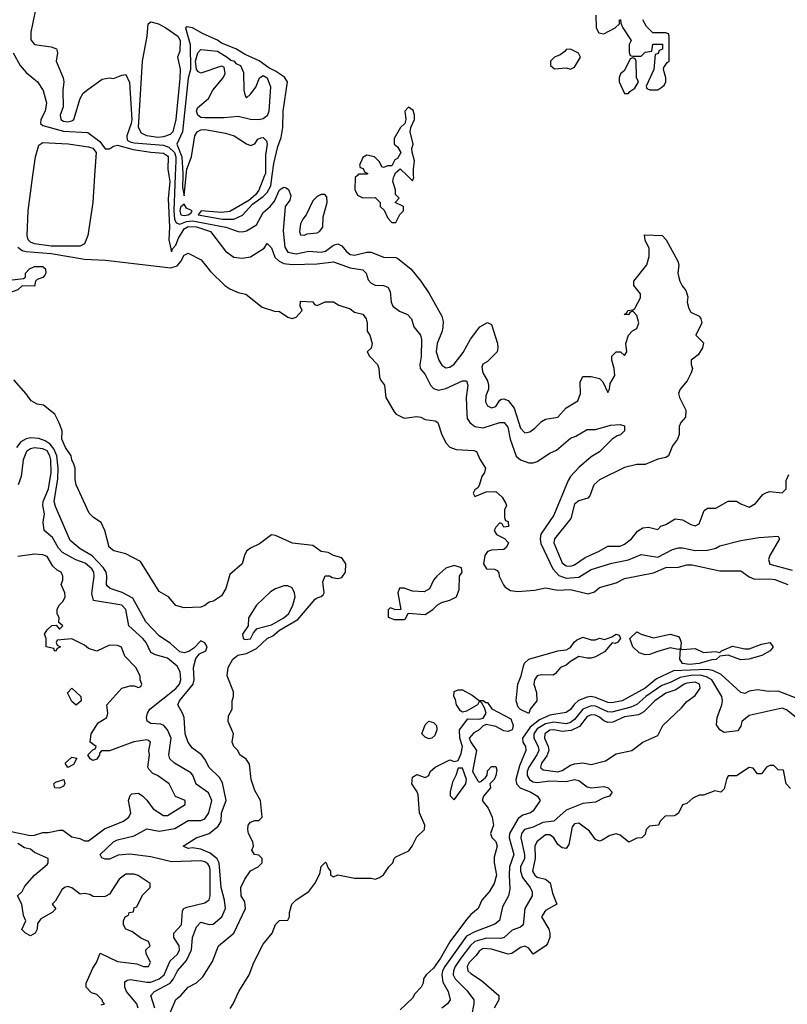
# Model space of a CAD drawing. Header units: inches. Extents: x 2601682 to 2755810, y 449311 to 584050.
# Tile 84 of 256: x 2633798 to 2637494, y 486008 to 490750. Entities that reach past the tile are written whole.
import ezdxf

# ---------------------------------------------------------------- set-up
doc = ezdxf.new("R2010")
doc.units = ezdxf.units.IN
doc.header["$MEASUREMENT"] = 0
doc.layers.add('C6438', color=7, linetype='Continuous')
doc.layers.add('C6439', color=7, linetype='Continuous')

msp = doc.modelspace()

# ---------------------------------------------------------------- linework, layer by layer
at = {"layer": 'C6438', "color": 2}
for points, elevation in [([(2634158.6, 490000), (2634150.2, 489869.8), (2634126.3, 489710), (2634110, 489669.7), (2634090, 489659.7), (2634070, 489658.5), (2633950, 489659.7), (2633870, 489670.9), (2633850, 489679.1), (2633839.8, 489690), (2633834, 489710), (2633839.7, 489830), (2633862, 490000)], 14), ([(2634516.6, 490000), (2634521.6, 489970), (2634512.8, 489887.2), (2634519.7, 489750), (2634515.8, 489690), (2634530, 489632), (2634533.8, 489646.2), (2634550, 489664), (2634562.8, 489697.2), (2634590, 489742.3), (2634610, 489754.4), (2634650, 489752.8), (2634717.3, 489730), (2634790, 489634.8), (2634830, 489606.8), (2634870, 489601), (2634910, 489607.3), (2634975.3, 489650), (2634990, 489672), (2635010, 489652), (2635026, 489606), (2635047, 489587), (2635070, 489576.4), (2635110, 489571.7), (2635230, 489573.7), (2635310, 489584), (2635390, 489554.4), (2635450, 489546), (2635466, 489530), (2635476.8, 489496.8), (2635490, 489481), (2635510, 489470.8), (2635550.6, 489470.6), (2635570, 489461), (2635581.4, 489441.4), (2635587.3, 489390), (2635594.8, 489370), (2635626.4, 489346.4), (2635664.7, 489330), (2635684.7, 489310), (2635696, 489270), (2635727.3, 489230), (2635733, 489210), (2635732, 489128), (2635724.9, 489090), (2635726, 489070), (2635750, 489041), (2635776.3, 488990), (2635790, 488974), (2635814.2, 488965.8), (2635850, 488973.4), (2635930, 489011), (2635950, 489011.3), (2635956.3, 488990), (2635948, 488930), (2635950.4, 488850), (2635953, 488830), (2635964.9, 488810), (2635990, 488790.5), (2636030, 488784.9), (2636110, 488810.4), (2636131, 488810), (2636148.1, 488788.1), (2636160.4, 488730), (2636188.5, 488648.5), (2636210, 488630.8), (2636250, 488616), (2636270, 488616), (2636290, 488622.8), (2636350, 488662), (2636382.9, 488677.1), (2636450, 488734.8), (2636476, 488744), (2636530, 488776), (2636570, 488776), (2636643.2, 488796.8), (2636690, 488801), (2636710, 488794), (2636711, 488770), (2636691, 488750), (2636674.8, 488745.2), (2636650.7, 488729.3), (2636590, 488668.7), (2636550, 488644), (2636490, 488594), (2636451, 488550), (2636438.8, 488530), (2636370, 488364), (2636307.5, 488272.5), (2636303.7, 488250), (2636307.4, 488227.4), (2636364.9, 488105), (2636393.4, 488073.4), (2636430, 488060.3), (2636490, 488065.3), (2636550, 488102.4), (2636650, 488132.2), (2636730, 488148.4), (2636790, 488174.9), (2636870, 488161.3), (2636941.4, 488198.6), (2636970, 488206.4), (2636990, 488206.7), (2637050, 488193.7), (2637110, 488194.4), (2637150, 488205.5), (2637170, 488216.3), (2637270, 488242), (2637356.3, 488256.3), (2637450, 488262), (2637456, 488250), (2637410.5, 488170), (2637403.8, 488150), (2637410, 488127.7), (2637518.3, 488098.3)], 18), ([(2634547.5, 490000), (2634541, 489830), (2634544.1, 489790), (2634551.1, 489771.1), (2634570, 489765.2), (2634601.5, 489778.5), (2634630, 489781), (2634790.9, 489750.9), (2634850, 489730.4), (2634870, 489728), (2634890, 489733), (2634938.7, 489761.3), (2634970, 489820.7), (2635003.7, 489850), (2635024.7, 489875.3), (2635050, 489930.7), (2635070, 489944), (2635080.7, 489940.7), (2635092.5, 489932.5), (2635103.4, 489903.4), (2635099.5, 489880.5), (2635076.3, 489850), (2635066.6, 489733.4), (2635074.3, 489654.3), (2635090, 489630.4), (2635130, 489622.8), (2635190, 489634.6), (2635250, 489630.3), (2635270, 489635.3), (2635310, 489663.8), (2635330, 489670.5), (2635350, 489660.5), (2635370, 489635.5), (2635390, 489619.5), (2635410, 489615.3), (2635470, 489630.4), (2635490, 489630.4), (2635550, 489605.5), (2635610, 489604), (2635619.3, 489599.3), (2635681, 489550), (2635730.4, 489490.4), (2635770, 489430.8), (2635830, 489322), (2635836.8, 489296.8), (2635836.3, 489270), (2635832.7, 489250), (2635808.5, 489190), (2635803.8, 489150), (2635816.3, 489110), (2635830, 489086.8), (2635839.9, 489079.9), (2635850, 489074), (2635870, 489076.3), (2635890, 489090.7), (2635932.9, 489147.1), (2635968.3, 489211.7), (2636014, 489270), (2636050, 489292), (2636070, 489282), (2636098.8, 489190), (2636101, 489170), (2636098, 489150), (2636050, 489104), (2636028.3, 489091.7), (2636023.4, 489076.6), (2636028.4, 489050), (2636050.7, 489010), (2636054.8, 488990), (2636056, 488970), (2636042, 488938), (2636040.7, 488910), (2636050.7, 488890.7), (2636070, 488880.7), (2636090, 488887.3), (2636110, 488918), (2636118, 488922), (2636130, 488924), (2636150, 488916.3), (2636179.4, 488879.4), (2636210, 488782.8), (2636230, 488760.7), (2636254.5, 488765.5), (2636278, 488782), (2636310, 488814.8), (2636330, 488826), (2636390, 488836), (2636430, 488881), (2636485.2, 488914.8), (2636499, 488950), (2636496.4, 489003.6), (2636510, 489032), (2636550, 489031.3), (2636590, 489022), (2636605.4, 489005.4), (2636630, 488954), (2636638, 488970), (2636642, 488998), (2636663.1, 489036.9), (2636661.2, 489070), (2636649, 489110), (2636649.2, 489130), (2636670.9, 489150.9), (2636691.1, 489151.1), (2636710, 489132), (2636722, 489150), (2636717.2, 489190), (2636729, 489230), (2636749.2, 489250.8), (2636770, 489262), (2636779, 489290), (2636770, 489326), (2636750, 489346), (2636738, 489342), (2636730, 489328), (2636708, 489330), (2636722, 489338), (2636726, 489350), (2636750, 489352), (2636760.4, 489359.6), (2636788, 489410), (2636788, 489430), (2636755.3, 489470), (2636755.3, 489490), (2636818, 489570), (2636828.7, 489610), (2636828.7, 489650), (2636810, 489686), (2636806, 489714), (2636892, 489710), (2636911.3, 489690), (2636966.4, 489586.4), (2636971.3, 489570), (2636966.8, 489530), (2636970, 489514), (2636976, 489490), (2636987.9, 489467.9), (2637006.4, 489446.4), (2637015.3, 489415.3), (2637011.3, 489390), (2637019.8, 489359.8), (2637030, 489342), (2637070, 489322), (2637078, 489310), (2637082, 489290), (2637054, 489230), (2637090, 489194), (2637086, 489170), (2637064.5, 489135.5), (2637032, 489110), (2637031.3, 489090), (2637038, 489070), (2637032, 489050), (2637011.3, 489010), (2636978, 488970), (2636971, 488950), (2636974.8, 488930), (2637006, 488870), (2637004.7, 488835.3), (2636982, 488810), (2636974, 488790), (2636972.7, 488752.7), (2636964.7, 488730), (2636942, 488698), (2636922, 488650), (2636910, 488642), (2636870, 488634), (2636810, 488608), (2636770, 488608), (2636710, 488594), (2636590, 488533.2), (2636562.8, 488510), (2636543.5, 488456.5), (2636534, 488446), (2636490, 488432), (2636470, 488416), (2636452.3, 488347.7), (2636373.4, 488250), (2636370.5, 488230), (2636410, 488134), (2636430, 488119.5), (2636450, 488118.7), (2636470, 488125.3), (2636520.8, 488159.2), (2636589, 488190), (2636630, 488214), (2636690, 488214), (2636710, 488224), (2636744, 488250), (2636773.6, 488286.4), (2636798, 488302), (2636825.4, 488305.4), (2636870, 488294), (2636886, 488310), (2636910, 488318), (2636954.6, 488345.4), (2636990, 488341), (2637030, 488318), (2637050, 488312), (2637070, 488322), (2637094.6, 488385.4), (2637110, 488398), (2637150, 488398), (2637210, 488431.3), (2637250, 488431.3), (2637270, 488418), (2637310, 488402), (2637340.4, 488419.6), (2637376.4, 488463.6), (2637390, 488472), (2637410, 488478), (2637470, 488472), (2637488, 488490), (2637488.9, 488531.1), (2637501.2, 488558.8)], 22), ([(2634584, 490000), (2634582, 489942), (2634590, 489902), (2634599.7, 490000)], 26), ([(2634977.7, 490000), (2634950.4, 489929.6), (2634933, 489907), (2634901.1, 489878.9), (2634810, 489826.6), (2634770, 489822), (2634671.3, 489828.7), (2634658, 489810), (2634774, 489790), (2634830, 489789.1), (2634870.8, 489809.2), (2634918.9, 489861.1), (2634970, 489898), (2634990, 489917.1), (2635007.6, 489950), (2635014.3, 490000)], 26), ([(2635424, 490000), (2635414, 489990), (2635412.7, 489932.7), (2635425.4, 489905.4), (2635450, 489892), (2635510, 489894), (2635534, 489870), (2635534, 489850), (2635552.7, 489832.7), (2635570, 489794), (2635590, 489774), (2635610, 489774), (2635628.4, 489811.6), (2635646, 489830), (2635646, 489850), (2635606, 489870), (2635626, 489890), (2635608, 489908), (2635608, 489930), (2635595.3, 489970), (2635598, 489990), (2635602.5, 490000)], 26), ([(2635663.1, 490000), (2635690, 489974), (2635695.3, 489990), (2635695, 490000)], 26), ([(2633790, 489654.4), (2633810, 489638.5), (2633830, 489632.8), (2633950, 489623.2), (2634110, 489596.1), (2634211.2, 489591.2), (2634525.4, 489554.6), (2634556.2, 489563.8), (2634574.5, 489585.5), (2634590, 489616), (2634610, 489626), (2634672.8, 489592.8), (2634716.8, 489536.8), (2634786, 489470), (2634810, 489454), (2634850, 489436.3), (2634887.5, 489427.5), (2634966, 489366), (2635025.4, 489345.4), (2635050, 489344.7), (2635090, 489318), (2635110, 489311.3), (2635130, 489318), (2635158, 489350), (2635148, 489370), (2635150, 489394), (2635210, 489391.3), (2635218, 489378), (2635230, 489374), (2635269.1, 489390.9), (2635310, 489391), (2635335.3, 489375.3), (2635390, 489358), (2635410, 489342), (2635450, 489331), (2635466, 489310), (2635470.9, 489289.1), (2635471.3, 489250), (2635484.7, 489230), (2635496, 489190), (2635490, 489168), (2635472, 489150), (2635482, 489130), (2635520.7, 489090), (2635527.7, 489070), (2635530.6, 489030), (2635535.5, 489015.5), (2635554, 488990), (2635560.7, 488930), (2635601.1, 488861.1), (2635611.3, 488850), (2635650, 488831), (2635710, 488838.8), (2635730, 488836), (2635750, 488824.7), (2635798.8, 488818.8), (2635811, 488810), (2635831, 488751), (2635852, 488710), (2635870, 488692), (2635899.6, 488679.6), (2635984.7, 488675.3), (2635998, 488670), (2636013.7, 488633.7), (2636041, 488590), (2636036, 488570), (2636022.8, 488550), (2636010, 488506), (2636004.7, 488495.3), (2635990, 488486), (2635982, 488470), (2635990, 488454), (2636044, 488476), (2636090, 488478), (2636122, 488450), (2636139.6, 488419.6), (2636142, 488410), (2636132, 488390), (2636132.7, 488352.7), (2636138, 488338), (2636150, 488334), (2636151.3, 488308.7), (2636130, 488306), (2636122, 488322), (2636110, 488326), (2636090, 488306), (2636082, 488290), (2636094, 488270), (2636132, 488252), (2636152, 488230), (2636142, 488210), (2636130, 488198), (2636070, 488195.3), (2636050, 488188), (2636038, 488170), (2636032, 488130), (2636046, 488106), (2636083.6, 488103.6), (2636096.9, 488096.9), (2636105.4, 488085.4), (2636106.8, 488070), (2636127.9, 488027.9), (2636136.4, 488016.4), (2636161.7, 488001.7), (2636196.1, 487996.1), (2636277, 488003), (2636330, 488014), (2636390, 488002.4), (2636450, 488006), (2636534.8, 487985.2), (2636565.1, 487994.9), (2636590, 488014.8), (2636670, 488038), (2636710, 488058), (2636850, 488085.5), (2636910, 488112.2), (2636970, 488114), (2637010, 488124), (2637036, 488124), (2637170, 488096.3), (2637270, 488096), (2637310, 488066), (2637335.5, 488055.5), (2637410, 488057.4), (2637433.9, 488053.9), (2637496, 488030)], 14), ([(2634507.3, 485930), (2634550, 486031), (2634574, 486050), (2634608.7, 486090), (2634649.3, 486110.7), (2634680.2, 486139.8), (2634726.3, 486213.7), (2634755.3, 486290), (2634829.6, 486350.4), (2634885.2, 486470), (2634882, 486502), (2634865.2, 486530), (2634862.7, 486570), (2634882, 486610), (2634909.3, 486650.7), (2634946, 486670), (2634966, 486690), (2634966, 486710), (2634950, 486726), (2634928.9, 486728.9), (2634915.3, 486750), (2634924, 486770), (2634921.2, 486790), (2634900.7, 486830), (2634896, 486850), (2634899, 486870), (2634910, 486884.7), (2634930, 486894), (2634950, 486894), (2634966, 486910), (2634957.2, 486990), (2634930, 487038), (2634912.7, 487090), (2634904.7, 487164.7), (2634889.1, 487189.1), (2634858, 487210), (2634848.7, 487230), (2634829, 487250), (2634822, 487270), (2634828, 487310), (2634802, 487370), (2634803.1, 487396.9), (2634822, 487430), (2634822, 487470), (2634828, 487490), (2634827.3, 487512.7), (2634798, 487590), (2634802, 487630), (2634825.2, 487670), (2634849.2, 487690), (2634890, 487698), (2634938.9, 487721.1), (2634989.2, 487770), (2635017.7, 487782.3), (2635050, 487810.3), (2635138, 487862), (2635221.5, 487958.5), (2635230, 487966), (2635250, 487971.3), (2635259.3, 487980.7), (2635264, 487990), (2635258, 488042), (2635269.2, 488070.8), (2635290, 488071.3), (2635303.4, 488063.4), (2635330, 488059.1), (2635350, 488062.8), (2635366.6, 488090), (2635369.1, 488129.1), (2635350, 488158), (2635310, 488168.7), (2635284, 488184), (2635249.3, 488189.3), (2635210, 488218), (2635111.3, 488228.7), (2635030, 488265.2), (2635010, 488269), (2634953.7, 488226.3), (2634910, 488205.2), (2634891, 488190), (2634880.7, 488170), (2634870, 488128.7), (2634810, 488078), (2634790.7, 488010), (2634770, 487975.3), (2634730.8, 487949.2), (2634710, 487944), (2634690, 487929), (2634670, 487921.2), (2634590, 487918), (2634550, 487929.3), (2634515.3, 487970), (2634470, 487995.3), (2634380.2, 488140.2), (2634310, 488177.2), (2634252.1, 488192.1), (2634229.3, 488210), (2634209, 488290), (2634190, 488328), (2634152.9, 488352.9), (2634132.9, 488372.9), (2634069.4, 488509.4), (2634064.7, 488535.3), (2634065.2, 488590), (2634059.3, 488610), (2634049.4, 488630), (2634046, 488650), (2634019.3, 488690), (2634001.2, 488730), (2634002, 488770), (2633989.1, 488809.1), (2633968, 488850), (2633913.6, 488893.6), (2633882, 488898), (2633853.6, 488913.6), (2633830, 488948.7), (2633770, 489015.3)], 14), ([(2634449.6, 485990), (2634429.5, 486050), (2634447, 486070), (2634523, 486110), (2634539.1, 486130), (2634558.7, 486170), (2634601.1, 486218.9), (2634625.4, 486270), (2634629.6, 486330), (2634650, 486381), (2634670, 486402.8), (2634710, 486393), (2634730, 486393.4), (2634771.1, 486428.9), (2634789.6, 486470), (2634784.4, 486510), (2634768.2, 486570), (2634758.3, 486690), (2634748.8, 486708.8), (2634715.8, 486735.8), (2634670, 486754.5), (2634630, 486761.2), (2634610, 486759), (2634586, 486770), (2634648.7, 486810), (2634710, 486830.4), (2634754.3, 486865.7), (2634767.6, 486890), (2634769.7, 486930), (2634791.8, 486990), (2634774, 487074), (2634760.1, 487100.1), (2634710, 487149.2), (2634690, 487189), (2634674, 487210), (2634630, 487242), (2634609.7, 487269.6), (2634594.5, 487310), (2634589.5, 487389.5), (2634582.7, 487410), (2634559.3, 487450), (2634567, 487470), (2634633, 487550), (2634638, 487570), (2634635.1, 487630), (2634645.8, 487674.2), (2634664.8, 487695.2), (2634694, 487710), (2634700.9, 487730), (2634690, 487749), (2634670, 487758), (2634637.5, 487722.5), (2634612.8, 487707.2), (2634590, 487700.7), (2634570, 487705.1), (2634524.9, 487744.9), (2634470, 487782.7), (2634405.2, 487850), (2634343.3, 487963.3), (2634291, 487991), (2634234, 488010), (2634221.6, 488021.6), (2634216, 488030), (2634218.4, 488070), (2634214, 488090), (2634202.4, 488110), (2634147.9, 488167.9), (2634090, 488202), (2634042, 488242), (2633970, 488405.2), (2633963.5, 488430), (2633981.5, 488538.5), (2633983.7, 488590), (2633977.1, 488650), (2633963, 488683), (2633944.9, 488704.9), (2633921.2, 488721.2), (2633890, 488732.6), (2633850, 488736.4), (2633829.1, 488730.9), (2633803.7, 488716.3), (2633782.4, 488690)], 18), ([(2634369.4, 485990), (2634362, 486010), (2634311.8, 486070), (2634304.5, 486090), (2634304.5, 486115.5), (2634315.1, 486124.9), (2634331.9, 486128.1), (2634410, 486114.3), (2634430, 486114.6), (2634469.4, 486130), (2634494.7, 486150), (2634522.9, 486217.1), (2634557.6, 486250), (2634567.3, 486270), (2634565.6, 486290), (2634540.9, 486330), (2634541.2, 486350), (2634577.6, 486390), (2634581.7, 486458.3), (2634589.3, 486470), (2634603.8, 486476.2), (2634690, 486497.3), (2634710, 486511.3), (2634715.6, 486530), (2634715.5, 486655.5), (2634712.4, 486672.4), (2634704.2, 486684.2), (2634690, 486693.7), (2634670, 486699.2), (2634530, 486693.6), (2634430, 486718), (2634328.7, 486731.3), (2634273.1, 486726.9), (2634230, 486707.3), (2634210, 486706.6), (2634193.2, 486713.2), (2634185.2, 486730), (2634250, 486790.4), (2634270, 486800.4), (2634350, 486818.7), (2634410, 486853.4), (2634470, 486842), (2634546, 486854), (2634610, 486894), (2634670, 486893), (2634690, 486900.5), (2634709.7, 486930.3), (2634723, 486990), (2634707.3, 487027.2), (2634648.2, 487068.2), (2634631.6, 487111.6), (2634622, 487122), (2634544, 487170), (2634521.2, 487190), (2634517, 487210), (2634527.3, 487290), (2634509.6, 487330), (2634492.3, 487350), (2634477.7, 487357.7), (2634430, 487360.7), (2634412.1, 487372.1), (2634409.4, 487390), (2634413.6, 487410), (2634424.5, 487430), (2634550, 487528.7), (2634567.8, 487550), (2634574.3, 487570), (2634571.3, 487610), (2634556.1, 487636.1), (2634510, 487675.8), (2634451.4, 487691.4), (2634430, 487702.7), (2634407.3, 487750), (2634391.8, 487770), (2634323.6, 487830), (2634310, 487909), (2634290, 487929.6), (2634152.9, 487952.9), (2634146.3, 487986.3), (2634157.3, 488070), (2634155.1, 488090), (2634145.9, 488105.9), (2634113.1, 488133.1), (2634068, 488148), (2634003.6, 488183.6), (2633985.3, 488205.3), (2633956.6, 488256.6), (2633916, 488290), (2633912, 488330), (2633917, 488370), (2633909.3, 488410), (2633911.3, 488430), (2633937.1, 488490), (2633950.6, 488570), (2633948.9, 488630), (2633943.8, 488650), (2633930, 488673.3), (2633910, 488683.9), (2633870, 488688.4), (2633850, 488683.5), (2633830.4, 488670), (2633815.6, 488630), (2633804.9, 488550), (2633790.8, 488509.2)], 22), ([(2633750, 486842), (2633850, 486821), (2633870, 486822.8), (2633910, 486836), (2633935.3, 486835.3), (2633990, 486846.8), (2634006, 486846), (2634050, 486814.8), (2634087.3, 486807.3), (2634110, 486796), (2634130, 486796), (2634206.6, 486853.4), (2634298, 486890), (2634324, 486910), (2634333.2, 486930), (2634322, 486990), (2634330, 487014), (2634338, 487022), (2634370, 487024.7), (2634390.9, 487010.9), (2634411.1, 486991.1), (2634441, 486950), (2634490, 486917.3), (2634510, 486917.3), (2634595.3, 486970), (2634595.3, 486990), (2634549, 487009), (2634518, 487070), (2634462, 487110), (2634440.1, 487120.1), (2634420.2, 487140.2), (2634415.3, 487150), (2634422.7, 487210), (2634419.3, 487230), (2634428, 487270), (2634419, 487279), (2634410, 487282), (2634348.2, 487271.8), (2634230, 487229.2), (2634192, 487228), (2634182, 487218), (2634182, 487210), (2634170, 487189.2), (2634150, 487182), (2634138, 487190), (2634126, 487210), (2634150, 487234), (2634162, 487238), (2634166, 487250), (2634138, 487270), (2634142, 487310), (2634176.4, 487363.6), (2634218, 487390), (2634222, 487410), (2634218, 487450), (2634289.3, 487530.7), (2634330, 487542), (2634350, 487542), (2634370, 487534), (2634382, 487538), (2634386, 487550), (2634378, 487570), (2634378, 487590), (2634358, 487630), (2634304.7, 487684.7), (2634288.4, 487728.4), (2634270, 487735.3), (2634230, 487737.2), (2634169.1, 487709.1), (2634130, 487722), (2634110, 487738), (2634050, 487768), (2633978, 487762), (2633974, 487750), (2633978, 487738), (2633994, 487730), (2633978, 487722), (2633971.3, 487708.7), (2633966, 487710), (2633962, 487722), (2633926, 487730), (2633926, 487770), (2633918, 487790), (2633930, 487812), (2633952.7, 487832.7), (2633974, 487834), (2633990, 487814), (2634006, 487830), (2633986, 487846), (2633988, 487870), (2633978, 487890), (2633978, 487910), (2633988, 487930), (2634008, 487950), (2634018, 487970), (2634015.3, 487990), (2633998, 488030), (2634006, 488050), (2634006, 488070), (2633998, 488090), (2633979, 488099), (2633958, 488118), (2633930, 488164), (2633910, 488173.2), (2633870, 488176), (2633790, 488165.2)], 26), ([(2637541.3, 487481.3), (2637450, 487516.9), (2637405.8, 487514.2), (2637350, 487522.9), (2637310, 487516), (2637290, 487505.2), (2637270, 487509), (2637175.7, 487595.7), (2637136.2, 487616.2), (2637110, 487619.8), (2636945.8, 487614.2), (2636864.7, 487575.3), (2636810, 487529.8), (2636698.8, 487470), (2636650, 487459.7), (2636630, 487462), (2636570, 487486.4), (2636550, 487489.8), (2636530, 487487.1), (2636489.1, 487470.9), (2636468, 487452), (2636450, 487427.3), (2636430, 487414), (2636350, 487400.3), (2636301.3, 487378.7), (2636256.8, 487343.2), (2636219.6, 487290), (2636221.3, 487270), (2636233.7, 487250), (2636235.8, 487230), (2636204, 487156), (2636187, 487090), (2636190.4, 487070), (2636207.3, 487050), (2636258.8, 487030), (2636292, 487010), (2636304.7, 486990), (2636270, 486939), (2636258, 486930), (2636221.3, 486918.7), (2636197.7, 486902.3), (2636156.9, 486830), (2636154.9, 486810), (2636177.4, 486730), (2636156.9, 486670), (2636154.3, 486630), (2636158, 486562), (2636151, 486530), (2636123, 486477), (2636107.9, 486412.1), (2636086.2, 486393.8), (2635990, 486357.7), (2635950, 486335.4), (2635845.2, 486190), (2635834, 486170), (2635830.3, 486150), (2635835.4, 486115.4), (2635860.7, 486070), (2635871, 486030), (2635858, 486010), (2635830.8, 485989.2)], 14), ([(2637560.9, 487370), (2637490, 487426.6), (2637470, 487434), (2637310, 487398.4), (2637274.8, 487370), (2637270, 487348), (2637255.5, 487324.5), (2637190, 487317.2), (2637168.7, 487330), (2637153.6, 487353.6), (2637157.2, 487390), (2637178.4, 487450), (2637182, 487470), (2637178.4, 487490), (2637131.3, 487570), (2637105.9, 487585.9), (2637073.9, 487593.9), (2637030, 487592.2), (2636977.7, 487582.3), (2636930, 487557.2), (2636890, 487543.8), (2636813.4, 487490), (2636770, 487452.4), (2636741.3, 487438.7), (2636650, 487414.6), (2636630, 487415.8), (2636570, 487443.8), (2636550, 487445.8), (2636510, 487429.8), (2636470, 487380.4), (2636450, 487365), (2636430, 487359.3), (2636370, 487366.6), (2636330, 487358.2), (2636290, 487334), (2636274, 487310), (2636274, 487290), (2636294, 487250), (2636297.3, 487230), (2636288.9, 487210), (2636249.4, 487150.6), (2636242, 487130), (2636241.7, 487110), (2636252.7, 487090), (2636270, 487079.6), (2636290, 487075.6), (2636350, 487084), (2636430, 487081.7), (2636470, 487090.5), (2636490, 487085.5), (2636530, 487054.9), (2636550, 487050.4), (2636610, 487056.3), (2636632, 487050), (2636651.3, 487030), (2636638, 487010), (2636610, 487002), (2636570, 486982), (2636510, 486975.1), (2636430, 486943.6), (2636370.3, 486889.7), (2636316.7, 486883.3), (2636270, 486861.6), (2636228.2, 486850), (2636214.4, 486830), (2636210.4, 486810), (2636229, 486730), (2636228.9, 486710), (2636210.3, 486670), (2636208.9, 486650), (2636219.1, 486619.1), (2636256.4, 486570), (2636266, 486550), (2636266, 486530), (2636230.4, 486470), (2636222, 486390), (2636210, 486379.5), (2636170, 486365.6), (2636130.2, 486329.8), (2636115.4, 486324.6), (2636046, 486326), (2635990, 486309.7), (2635968.6, 486291.4), (2635921.5, 486230), (2635894.3, 486190), (2635886.3, 486170), (2635885.7, 486150), (2635894.4, 486130), (2635953.5, 486073.5), (2635984.4, 486030), (2635984.9, 486010), (2635973, 485953)], 18), ([(2634811.4, 485988.6), (2634826, 486010), (2634853.2, 486070), (2634902.7, 486150), (2634925.2, 486210), (2634970, 486298), (2635014, 486350), (2635030, 486392), (2635050, 486412), (2635090, 486414), (2635098, 486430), (2635098, 486450), (2635108.7, 486490), (2635130, 486511.3), (2635190, 486551.3), (2635219, 486590), (2635243.1, 486636.9), (2635250, 486672), (2635270, 486692), (2635274, 486690), (2635283.6, 486663.6), (2635294, 486650), (2635294, 486630), (2635310, 486622), (2635330, 486632), (2635410, 486616), (2635490, 486616), (2635510, 486611.3), (2635530, 486618), (2635550, 486632), (2635575.3, 486670), (2635595.3, 486690), (2635602, 486710), (2635610, 486718), (2635672.5, 486747.5), (2635688.7, 486770), (2635710, 486814), (2635748, 486850), (2635748.7, 486870), (2635722.7, 486930), (2635716.6, 487016.6), (2635711.8, 487031.8), (2635686.6, 487070), (2635690, 487102), (2635710, 487114), (2635750, 487101), (2635768, 487110), (2635775.3, 487130), (2635798, 487150), (2635870, 487184.7), (2635890, 487178), (2635910, 487182), (2635923.3, 487216.7), (2635929.5, 487250), (2635918, 487290), (2635916, 487330), (2635956.5, 487383.5), (2636010, 487382), (2636030, 487386), (2636044, 487410), (2636036.4, 487436.4), (2636022, 487462), (2636010, 487466), (2636002, 487450), (2635950, 487419), (2635930, 487415.3), (2635921.2, 487421.2), (2635902, 487450), (2635896.4, 487476.4), (2635888, 487490), (2635890, 487514), (2635910, 487522), (2635930, 487522), (2635976.8, 487496.8), (2636010, 487471.3), (2636030, 487471.3), (2636042, 487462), (2636050, 487462), (2636071.6, 487431.6), (2636163.5, 487383.5), (2636174, 487350), (2636170, 487329.3), (2636150, 487322), (2636130, 487325.6), (2636090, 487345.6), (2636044.5, 487355.5), (2636030, 487349.4), (2636010.3, 487329.7), (2635984.8, 487315.2), (2635962.8, 487290), (2635970.6, 487270), (2635997.3, 487230), (2635978, 487130), (2636003.5, 487083.5), (2636010, 487078), (2636019, 487081), (2636040.4, 487099.6), (2636048.7, 487111.3), (2636050, 487132), (2636070, 487154), (2636090, 487154), (2636096, 487136), (2636091.3, 487110), (2636082, 487090), (2636062, 487070), (2636064.7, 487050), (2636032, 487010), (2636024.7, 486990), (2636053.2, 486953.2), (2636073.4, 486910), (2636078.8, 486870), (2636064.7, 486830), (2636071.1, 486811.1), (2636090, 486792), (2636098, 486770), (2636082.8, 486717.2), (2636083, 486690), (2636093.4, 486630), (2636082, 486590), (2636058.4, 486550), (2636022.8, 486510), (2636006, 486470), (2635970, 486441.2), (2635950, 486417.2), (2635870, 486309.5), (2635824.2, 486230), (2635790, 486181.6), (2635754.8, 486150), (2635742.8, 486130), (2635741, 486110), (2635730.8, 486090), (2635701.4, 486058.6), (2635690, 486038), (2635630, 485982)], 10), ([(2637510, 487048), (2637488.7, 487070), (2637475.3, 487135.3), (2637450, 487138), (2637430, 487158), (2637410, 487158), (2637394, 487150), (2637370, 487118), (2637350, 487118), (2637330, 487146), (2637310, 487148), (2637250, 487108), (2637210, 487108), (2637201, 487090), (2637190, 487046), (2637174, 487030), (2637144.7, 487035.3), (2637090, 487015.3), (2637070, 487015.3), (2637039.8, 487000.2), (2637010, 486975.3), (2636990, 486968), (2636970.9, 486929.1), (2636959.8, 486920.2), (2636950, 486915.3), (2636906, 486914), (2636882, 486890), (2636874, 486870), (2636830, 486866), (2636814, 486850), (2636810, 486826), (2636794, 486810), (2636770, 486808), (2636731.6, 486788.4), (2636690, 486822), (2636670, 486829), (2636639.8, 486820.2), (2636602, 486798), (2636590, 486794), (2636578, 486798), (2636570, 486802), (2636542, 486842), (2636490, 486880.9), (2636470, 486877), (2636458, 486862), (2636442, 486778), (2636430, 486759), (2636410, 486761.2), (2636390, 486777.2), (2636369.3, 486810), (2636350, 486824.5), (2636330, 486824.5), (2636288, 486790), (2636279.3, 486770), (2636280.3, 486710), (2636267.2, 486650), (2636278, 486630), (2636290, 486620.4), (2636330.4, 486610.4), (2636352.5, 486592.5), (2636363.4, 486543.4), (2636384.7, 486490), (2636330, 486459), (2636311.3, 486430), (2636346, 486370), (2636351, 486350), (2636350.9, 486329.1), (2636339.8, 486300.2), (2636332, 486290), (2636270, 486248.7), (2636250, 486278), (2636230, 486288), (2636210, 486282), (2636167.3, 486252.7), (2636150, 486249), (2636070, 486272.8), (2636030, 486276.3), (2636010, 486263.7), (2635996.5, 486243.5), (2635963.1, 486210), (2635953, 486190), (2635956.3, 486170), (2635970, 486156.3), (2636022.3, 486122.3), (2636106, 486050), (2636106, 486030), (2636082, 485990)], 22), ([(2634190, 486004.7), (2634206, 486010), (2634198, 486018), (2634195.3, 486030), (2634170, 486055.3), (2634144, 486064), (2634118, 486090), (2634118, 486110), (2634150, 486182), (2634168.7, 486210), (2634186, 486254), (2634270, 486214), (2634362.8, 486202.8), (2634394, 486190), (2634418, 486190), (2634428, 486210), (2634407.3, 486252.7), (2634406, 486270), (2634426, 486290), (2634418, 486310), (2634384.7, 486324.7), (2634338, 486358), (2634309.1, 486369.1), (2634298, 486390), (2634298, 486410), (2634306, 486430), (2634322, 486438), (2634326, 486450), (2634346, 486454), (2634350, 486474), (2634362, 486478), (2634390, 486534), (2634426, 486570), (2634426, 486590), (2634369.1, 486629.1), (2634350, 486634), (2634310, 486634), (2634278, 486610), (2634230, 486538), (2634210, 486528), (2634190, 486526), (2634152.7, 486527.3), (2634136.4, 486536.4), (2634110, 486542), (2634090, 486538), (2634050, 486568.7), (2634030, 486575.3), (2634014, 486570), (2634001, 486559), (2633970, 486506), (2633954, 486490), (2633972.7, 486467.3), (2633954, 486450), (2633899.6, 486420.4), (2633883.6, 486396.4), (2633882, 486370), (2633872, 486350), (2633850, 486338), (2633826, 486350), (2633808.4, 486368.4), (2633828, 486410), (2633816.4, 486436.4), (2633808.7, 486490), (2633788, 486530), (2633810, 486552), (2633823.2, 486576.8), (2633869.3, 486630.7), (2633930, 486682), (2633935.3, 486690), (2633935.3, 486710), (2633870, 486739), (2633850, 486755.3), (2633822, 486762), (2633790, 486782)], 26)]:
    msp.add_lwpolyline(points, dxfattribs=dict(at, elevation=elevation))
for points, elevation in [([(2635250, 489908), (2635230, 489898), (2635210, 489878), (2635178, 489810), (2635161, 489790), (2635150, 489766), (2635146, 489730), (2635150, 489714), (2635170, 489712), (2635182, 489718), (2635230, 489724), (2635242, 489730), (2635257.2, 489750), (2635260.2, 489799.8), (2635278, 489870), (2635276.4, 489896.4), (2635267.3, 489907.3)], 26), ([(2634590, 489862), (2634573.2, 489846.8), (2634568.6, 489830), (2634574.8, 489810), (2634590, 489806.4), (2634609, 489810), (2634622, 489818), (2634628.7, 489830), (2634602, 489842)], 26), ([(2633870, 489466), (2633810, 489468), (2633790, 489448.7), (2633750, 489434), (2633730, 489434), (2633702, 489438), (2633682, 489450), (2633710, 489476), (2633750, 489496), (2633816.4, 489503.6), (2633826, 489510), (2633826, 489530), (2633846, 489550), (2633870, 489562), (2633910, 489562), (2633922, 489550), (2633924.7, 489530), (2633919.8, 489520.2), (2633910, 489508), (2633882, 489498), (2633874, 489490)], 10), ([(2635890, 488122), (2635850, 488108.7), (2635806.8, 488070), (2635791, 488050), (2635771, 488009), (2635746, 487994), (2635690, 487998), (2635650, 488012.7), (2635627.3, 488012.7), (2635618.8, 487990), (2635634, 487910), (2635610, 487908), (2635582, 487918), (2635572.7, 487907.3), (2635572.7, 487872.7), (2635602, 487862), (2635650, 487862), (2635655.3, 487864.7), (2635668.4, 487891.6), (2635750, 487886), (2635788, 487910), (2635810, 487932), (2635834.6, 487945.4), (2635870, 487954.8), (2635902, 487970), (2635913.6, 488006.4), (2635915.3, 488070), (2635928, 488090), (2635926, 488110)], 14), ([(2635090, 488023.7), (2635070, 488023.6), (2635030, 488009.7), (2635005.3, 487994.7), (2634938, 487930), (2634900.5, 487870), (2634898.8, 487830), (2634870.7, 487790), (2634874.8, 487770), (2634884.6, 487764.6), (2634910, 487768.8), (2634923.3, 487796.7), (2634942.3, 487817.7), (2635010, 487835.6), (2635070.5, 487869.5), (2635093.7, 487890), (2635114, 487930), (2635125.1, 487970), (2635122, 487990), (2635110, 488013.2)], 18), ([(2636665.6, 487745.6), (2636651.1, 487748.9), (2636614, 487706), (2636570, 487682), (2636550, 487675.6), (2636530, 487675.6), (2636490, 487682.9), (2636450, 487659.3), (2636430, 487640.9), (2636402.8, 487630), (2636378.8, 487601.2), (2636366.4, 487593.6), (2636310, 487594), (2636290, 487589.2), (2636276.3, 487570), (2636273, 487550), (2636286, 487510), (2636287.7, 487470), (2636256, 487430), (2636250, 487409), (2636210, 487428), (2636199, 487439), (2636189.2, 487469.2), (2636197, 487550), (2636212.7, 487590), (2636223.3, 487636.7), (2636229.5, 487650.5), (2636249, 487670), (2636390, 487710.7), (2636430, 487714.8), (2636450, 487726.8), (2636467.2, 487752.8), (2636478.4, 487761.6), (2636510, 487776), (2636550, 487762.8), (2636570, 487762.8), (2636590, 487772), (2636614.6, 487765.4), (2636650, 487778), (2636669.5, 487790.5), (2636685.4, 487785.4), (2636691.3, 487770), (2636676, 487750)], 10), ([(2636850, 487773.4), (2636930, 487790.5), (2636970, 487779.1), (2636977.1, 487770), (2636982.4, 487750), (2636979.8, 487720.2), (2636970, 487717.2), (2636930, 487724.2), (2636870, 487707.8), (2636830, 487693.3), (2636810, 487691.3), (2636781, 487701), (2636749.7, 487729.7), (2636735.3, 487770), (2636770, 487802), (2636790.9, 487790.9)], 10), ([(2637270, 487667.6), (2637210, 487689.6), (2637170, 487685.2), (2637151.5, 487668.4), (2637130, 487666.6), (2637070, 487648.9), (2637024, 487644), (2636989.6, 487650), (2636977.4, 487670), (2636980.4, 487719.6), (2636990, 487716), (2637050, 487721.6), (2637090, 487702.8), (2637150, 487706.8), (2637170, 487702), (2637178, 487710), (2637230, 487732.7), (2637290, 487719.3), (2637310, 487720.5), (2637370, 487743), (2637410, 487750.6), (2637426, 487730), (2637411, 487710), (2637371.8, 487688.2), (2637309.5, 487669.5)], 10), ([(2634070, 487448), (2634050, 487466), (2634028.4, 487508.4), (2634048.9, 487531.1), (2634092, 487490), (2634094, 487470)], 26), ([(2637050, 487559.7), (2637010, 487554.2), (2636997.3, 487550), (2636958.2, 487521.8), (2636910, 487506.3), (2636857.1, 487470), (2636803.9, 487416.1), (2636778, 487402), (2636710, 487392.2), (2636653.7, 487366.3), (2636630, 487364.5), (2636610, 487373.3), (2636590, 487391), (2636570, 487400.4), (2636550, 487402.6), (2636530, 487394.3), (2636493.3, 487346.7), (2636453.4, 487326.6), (2636410, 487322), (2636370, 487329.7), (2636350, 487328), (2636327.2, 487310), (2636324.9, 487290), (2636342.3, 487250), (2636345.2, 487230), (2636336, 487204), (2636310.4, 487170), (2636306, 487150), (2636307, 487147), (2636318, 487138), (2636390, 487127.6), (2636410, 487134.4), (2636450, 487160.4), (2636470, 487166.7), (2636510, 487170.6), (2636550, 487162.8), (2636619.5, 487180.5), (2636670, 487214.8), (2636746, 487230), (2636798, 487270), (2636870, 487302), (2636895.3, 487350), (2636984.8, 487435.2), (2637010, 487466), (2637050, 487496), (2637074.5, 487530), (2637071.8, 487550)], 22), ([(2635770, 487286.6), (2635750, 487295.3), (2635735.3, 487310), (2635750, 487354), (2635768, 487372), (2635790, 487364.7), (2635804.7, 487350), (2635806, 487330), (2635796.8, 487303.2), (2635782, 487290)], 10), ([(2634030, 487148), (2634018, 487170), (2634050, 487198), (2634072.7, 487192.7), (2634056.9, 487163.1)], 26), ([(2635930, 487146), (2635910, 487146), (2635898.8, 487110), (2635882.4, 487077.6), (2635871.1, 487031.1), (2635871.3, 487011.3), (2635890, 486992), (2635946, 487070), (2635949.2, 487090)], 10), ([(2633990, 487049), (2633968, 487050), (2633962, 487070), (2633970, 487078), (2634011, 487091), (2634016, 487070), (2634010, 487058)], 26)]:
    msp.add_lwpolyline(points, close=True, dxfattribs=dict(at, elevation=elevation))
at = {"layer": 'C6439', "color": 2}
for points, elevation in [([(2633880.7, 490830), (2633852.7, 490690), (2633852.7, 490652.7), (2633870, 490630.7), (2633950, 490618.8), (2633976, 490610), (2633980.7, 490590), (2633974.4, 490550), (2634008, 490470), (2634010.6, 490450), (2634006, 490410), (2634008.4, 490330), (2633993, 490290), (2633996.3, 490270), (2634010, 490262), (2634030, 490258.7), (2634050, 490262.4), (2634059.5, 490270), (2634089.4, 490370), (2634104.7, 490395.3), (2634126.2, 490413.8), (2634196, 490464), (2634230, 490470.7), (2634250, 490466.8), (2634290, 490482.8), (2634310, 490486), (2634327, 490447), (2634337.6, 490270), (2634335.8, 490250), (2634314.7, 490190), (2634316.5, 490170), (2634330, 490161), (2634350, 490156.6), (2634490, 490145.4), (2634516, 490136), (2634543.7, 490110), (2634550.1, 490090), (2634550.1, 490070), (2634547.5, 490000)], 22), ([(2636571.6, 490771.6), (2636574, 490710), (2636586.4, 490686.4), (2636610, 490682), (2636666, 490710), (2636686, 490730), (2636686, 490750)], 26), ([(2636691.1, 490751.1), (2636692.7, 490732.7), (2636702, 490710), (2636742, 490650), (2636732, 490630), (2636732.7, 490592.7), (2636738, 490578), (2636750, 490574), (2636790, 490574), (2636810, 490594), (2636842, 490598), (2636847.3, 490632.7), (2636892.7, 490632.7), (2636892.7, 490607.3), (2636878, 490602), (2636872.7, 490587.3), (2636858, 490582), (2636852, 490510), (2636814, 490430), (2636818, 490418), (2636832.7, 490412.7), (2636870, 490412), (2636890, 490424.7), (2636903.1, 490436.9), (2636908.7, 490450), (2636908.7, 490470), (2636898, 490510), (2636900.4, 490519.6), (2636916.4, 490543.6), (2636926, 490550), (2636926, 490670), (2636922, 490682), (2636910, 490686), (2636847.3, 490687.3), (2636816.4, 490716.4), (2636798, 490750)], 26), ([(2635014.3, 490000), (2635022, 490058), (2635040.5, 490139.5), (2635057.1, 490182.9), (2635065.6, 490230), (2635067.3, 490310), (2635087.3, 490450), (2635073.2, 490473.2), (2635030, 490502.7), (2634997.8, 490517.8), (2634951.4, 490551.4), (2634883.1, 490583.1), (2634839.3, 490610), (2634770, 490637.6), (2634750.8, 490650.8), (2634681.2, 490681.2), (2634630, 490711.3), (2634604.4, 490715.6), (2634596, 490710), (2634618.7, 490630), (2634620.5, 490510), (2634610, 490468), (2634582.8, 490210), (2634555.6, 490150), (2634579.6, 490090), (2634584.4, 490010), (2634584, 490000)], 26), ([(2633766.8, 490590), (2633801, 490530), (2633830, 490496), (2633884.7, 490450), (2633911.1, 490408.9), (2633927.7, 490350), (2633920.5, 490310), (2633900.7, 490270), (2633898.8, 490250), (2633910, 490240.7), (2634010, 490213.8), (2634127.1, 490207.1), (2634183.6, 490163.6), (2634210, 490127.3), (2634230, 490128), (2634250, 490141.6), (2634270, 490144.9), (2634344.9, 490125), (2634430, 490111.3), (2634490, 490107.3), (2634510, 490094.9), (2634513.1, 490090), (2634511.6, 490030), (2634516.6, 490000)], 18), ([(2635695, 490000), (2635694, 490030), (2635699, 490070), (2635687.3, 490112.7), (2635686, 490130), (2635692.7, 490150), (2635679, 490210), (2635682, 490230), (2635699, 490270), (2635699, 490290), (2635692.5, 490312.5), (2635670, 490328), (2635652, 490310), (2635658, 490270), (2635652, 490250), (2635632, 490230), (2635602, 490178), (2635602, 490150), (2635616.9, 490136.9), (2635634, 490110), (2635618, 490082), (2635604.7, 490075.3), (2635590, 490046), (2635570, 490046), (2635550, 490038), (2635542, 490042), (2635530, 490066), (2635506, 490090), (2635470, 490098), (2635450, 490086), (2635434, 490050), (2635438, 490038), (2635452.7, 490032.7), (2635458, 490018), (2635474, 490010), (2635470, 490006), (2635430, 490006), (2635424, 490000)], 26), ([(2634599.7, 490000), (2634602.7, 490030), (2634625.1, 490090), (2634642, 490190), (2634653.2, 490210), (2634670, 490219.3), (2634690, 490220.5), (2634790, 490202.8), (2634831.3, 490190), (2634890, 490151.3), (2634910, 490144.7), (2634930, 490152), (2634945.6, 490174.4), (2634959, 490181), (2634970, 490182.8), (2634987.1, 490167.1), (2634990.6, 490150), (2634982, 490098), (2634981.6, 490010), (2634977.7, 490000)], 26), ([(2633862, 490000), (2633873.7, 490090), (2633890, 490144.9), (2633910, 490158.9), (2634031.6, 490151.6), (2634130, 490136.9), (2634150.8, 490130.8), (2634165.7, 490110), (2634158.6, 490000)], 14), ([(2635602.5, 490000), (2635608, 490012), (2635630, 490032), (2635663.1, 490000)], 26)]:
    msp.add_lwpolyline(points, dxfattribs=dict(at, elevation=elevation))
for points, elevation in [([(2634463.3, 490183.3), (2634410, 490191.1), (2634384.2, 490204.2), (2634371.1, 490230), (2634389.6, 490550), (2634412.3, 490670), (2634417.6, 490730), (2634430, 490740.3), (2634466.8, 490730), (2634502, 490710), (2634559.3, 490670), (2634571.5, 490650), (2634570, 490598), (2634558.8, 490570), (2634571.2, 490511.2), (2634570, 490466), (2634550, 490268.7), (2634536.4, 490210), (2634522.3, 490197.7), (2634490, 490186.3)], 22), ([(2634890, 490374), (2634910, 490392), (2634934.8, 490425.2), (2634953.2, 490470), (2634970, 490480.5), (2634990.3, 490470.3), (2635005.8, 490425.8), (2634998.4, 490310), (2634990, 490286.6), (2634970, 490272.3), (2634950, 490267.6), (2634909.7, 490269.6), (2634850, 490284.5), (2634783.4, 490276.6), (2634690, 490277), (2634670, 490279.5), (2634656, 490290), (2634649.6, 490310), (2634654, 490326), (2634708, 490370), (2634728, 490410), (2634778, 490470), (2634788, 490490), (2634782, 490522), (2634770, 490526), (2634670, 490493.2), (2634659.3, 490499.3), (2634649, 490510), (2634645.2, 490550), (2634656, 490590), (2634670, 490606.8), (2634750, 490599.1), (2634798, 490570), (2634814.4, 490554.4), (2634830.5, 490550.5), (2634839.6, 490539.6), (2634862, 490530), (2634875.3, 490495.3), (2634878, 490410), (2634883.6, 490383.6)], 26), ([(2636450, 490608), (2636430, 490606), (2636423.6, 490596.4), (2636399.8, 490580.2), (2636374, 490570), (2636354, 490550), (2636354, 490530), (2636372.7, 490512.7), (2636430, 490518), (2636450, 490512), (2636470, 490522), (2636498, 490570), (2636488.4, 490588.4)], 26), ([(2636750, 490566), (2636738, 490562), (2636710, 490506), (2636691.6, 490488.4), (2636684.7, 490470), (2636684.7, 490450), (2636710, 490394), (2636730, 490394), (2636736.4, 490403.6), (2636760.4, 490419.6), (2636778, 490450), (2636768.4, 490471.6), (2636766, 490550), (2636762, 490562)], 26)]:
    msp.add_lwpolyline(points, close=True, dxfattribs=dict(at, elevation=elevation))

doc.saveas('drawing.dxf')
